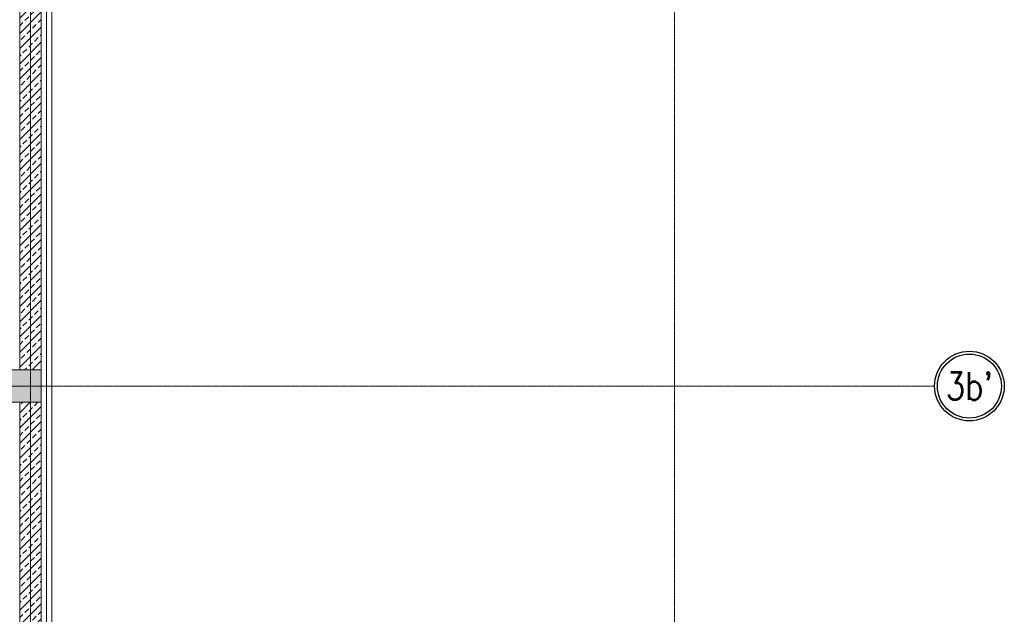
# Model space of a CAD drawing. Header units: centimetres. Extents: x 88729 to 133553, y -16225 to 14174.
# Tile 29 of 106: x 93848 to 94766, y -14793 to -14239. Entities that reach past the tile are written whole.
import ezdxf
from ezdxf.enums import TextEntityAlignment as Align

# ---------------------------------------------------------------- set-up
doc = ezdxf.new("R2010")
doc.units = ezdxf.units.CM
doc.linetypes.add('ACAD_ISO04W100', pattern=[30.5, 24, -3, 0.5, -3])
doc.linetypes.add('CENTER2', pattern=[1.125, 0.75, -0.125, 0.125, -0.125])
for name, color, linetype in [('A-OS', 252, 'CENTER2'), ('A-rdzenie zelbetowe', 252, 'Continuous'), ('A-SCIANY', 252, 'Continuous'), ('E_PODKLAD', 7, 'Continuous'), ('mat', 252, 'Continuous'), ('R-MET-IWE', 252, 'Continuous')]:
    doc.layers.add(name, color=color, linetype=linetype)
doc.layers.add('rz_zelbet', color=252, linetype='Continuous', lineweight=20)
doc.styles.add('ROMANS', font='ROMANS.SHX', dxfattribs={"width": 0.6})
doc.styles.get("Standard").update_dxf_attribs({"font": 'txt.shx'})
doc.linetypes.add('ZIGZAG', pattern='A,0.00254,-5.08,[131,ltypeshp.shx,S=5.08,R=0,X=-5.08,Y=0],-10.16,[131,ltypeshp.shx,S=5.08,R=180,X=5.08,Y=0],-5.08', length=20.32254)
pattern_1 = [(45, (-34168.379, 15472.824), (-7.0710678, 7.0710678), []), (45, (-34161.308, 15472.824), (-7.0710678, 7.0710678), [5, -2.5])]

# ---------------------------------------------------------------- blocks, each defined once
blk = doc.blocks.new('OSKA_D')
at = {"linetype": 'Continuous'}
for radius in [25, 23]:
    blk.add_circle((0, -25), radius, dxfattribs=at)
at = {"style": 'ROMANS', "width": 0.8, "flags": 4}
blk.add_attdef('OS', text='', height=20, dxfattribs=at).set_placement((0, -25), align=Align.MIDDLE_CENTER)
blk = doc.blocks.new('A$Ce817dbbb')
at = {"layer": 'rz_zelbet', "lineweight": 9, "ltscale": 0.1}
h = blk.add_hatch(dxfattribs=at)
h.set_pattern_fill('ANSI33', color=252, scale=40, style=0)
h.set_pattern_definition(pattern_1)
h.paths.add_polyline_path([(2286.6, -24524.38), (2466.6, -24524.38), (2466.6, -24554.38), (2286.6, -24554.38)])
h.paths.add_polyline_path([(2286.6, -25030.77), (2466.6, -25030.77), (2466.6, -25060.77), (2286.6, -25060.77)])
h.paths.add_polyline_path([(2286.6, -25533.27), (2469.1, -25533.27), (2469.1, -25558.27), (2286.6, -25558.27)])
h = blk.add_hatch(dxfattribs=at)
h.set_pattern_fill('ANSI33', color=252, scale=40, style=0)
h.set_pattern_definition(pattern_1)
h.paths.add_polyline_path([(2456.6, -24554.38), (2446.6, -24554.38), (2446.6, -25030.77), (2456.6, -25030.77)])
h.paths.add_polyline_path([(2466.6, -24554.38), (2456.6, -24554.38), (2456.6, -25030.77), (2466.6, -25030.77)])
h = blk.add_hatch(dxfattribs=at)
h.set_pattern_fill('ANSI33', color=252, scale=40, style=0)
h.set_pattern_definition(pattern_1)
h.paths.add_polyline_path([(2456.6, -25060.77), (2446.6, -25060.77), (2446.6, -25302.27), (2456.6, -25302.27)])
h.paths.add_polyline_path([(2466.6, -25060.77), (2456.6, -25060.77), (2456.6, -25302.27), (2466.6, -25302.27)])
h.paths.add_polyline_path([(2456.6, -25302.27), (2446.6, -25302.27), (2446.6, -25533.27), (2456.6, -25533.27)])
h.paths.add_polyline_path([(2466.6, -25314.77), (2466.6, -25302.27), (2456.6, -25302.27), (2456.6, -25533.27), (2466.6, -25533.27)])
at = {"layer": 'A-OS', "color": 252, "lineweight": 9, "ltscale": 2}
for p, q in [((2456.6, -22825.03), (2456.6, -26625.91)), ((3056.6, -22825.03), (3056.6, -26625.91)), ((-153.4, -25045.77), (3298.95, -25045.77))]:
    blk.add_line(p, q, dxfattribs=at)
at = {"layer": 'A-rdzenie zelbetowe', "color": 252, "lineweight": 9, "ltscale": 0.1}
for points in [[(2466.6, -24051.27), (2466.6, -25533.27), (2446.6, -25533.27), (2446.6, -25060.77), (2466.6, -25060.77), (2466.6, -25030.77), (2446.6, -25030.77), (2446.6, -24554.38), (2466.6, -24554.38), (2466.6, -24524.38), (2446.6, -24524.38), (2446.6, -24051.27), (2466.6, -24051.27)], [(2286.6, -25030.77), (2466.6, -25030.77), (2466.6, -25060.77), (2286.6, -25060.77)]]:
    blk.add_lwpolyline(points, close=True, dxfattribs=at)
at = {"layer": 'A-SCIANY', "color": 252, "lineweight": 9, "ltscale": 3}
for p, q in [((2476.6, -25279.77), (2476.6, -24304.77)), ((2446.6, -25030.77), (2446.6, -24554.38)), ((2446.6, -25533.27), (2446.6, -25060.77))]:
    blk.add_line(p, q, dxfattribs=at)
at = {"layer": 'mat', "color": 252, "lineweight": 9}
blk.add_line((2466.6, -25289.77), (2466.6, -24294.77), dxfattribs=at)
at = {"layer": 'mat', "color": 252, "linetype": 'ZIGZAG', "lineweight": 9, "ltscale": 0.02}
blk.add_line((2471.7, -24299.77), (2471.7, -25284.77), dxfattribs=at)
at = {"layer": 'A-OS', "color": 252, "linetype": 'ACAD_ISO04W100', "lineweight": 9, "ltscale": 5, "xscale": 1.297612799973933, "yscale": 1.297612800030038, "zscale": 1.2976128, "rotation": 359.8402543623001}
blk.add_blockref('OSKA_D', (3331.48, -25013.33), dxfattribs=at).add_auto_attribs({'OS': "3b'"})
at = {"layer": 'R-MET-IWE', "color": 252, "lineweight": 9, "width": 0.75}
for tag, rotation, p in [('0-', 90, (-1139.05, -4143.61)), ('0-', 90, (-1113.05, -4143.61)), ('0-', 90, (-1087.05, -4143.61)), ('2-', 90, (-796.05, -4143.61)), ('2-', 90, (-505.05, -4143.61)), ('0-', 90, (-480.05, -4143.61)), ('0-', 90, (-456.05, -4143.61)), ('2-', 90, (-166.05, -4143.61)), ('2-', 90, (-625.66, -4833.61)), ('2-', 90, (-599.66, -4833.61)), ('2-', 90, (-573.66, -4833.61)), ('0-', 180, (-2169.64, -4848.47)), ('0-', 180, (-2169.64, -4873.47)), ('0-', 180, (-2169.64, -4899.47)), ('-2', 90, (-1661.47, -4961.65)), ('-2', 90, (-1636.47, -4961.65)), ('0-', 270, (-1489.78, -4968.06)), ('0-', 270, (-1464.78, -4968.06)), ('0-', 270, (-1439.78, -4968.06)), ('0-', 270, (-1364.78, -4968.06)), ('0-', 270, (-1339.78, -4968.06)), ('0-', 270, (-1314.78, -4968.06)), ('0-', 270, (328.22, -4968.06)), ('0-', 270, (354.22, -4968.06)), ('0-', 270, (1256.22, -4968.06)), ('0-', 270, (1282.22, -4968.06)), ('0-', 90, (-513.05, -5496.61)), ('0-', 90, (-487.05, -5496.61)), ('K.S.-', 90, (-487.05, -5766.11)), ('0-', 90, (-513.05, -5766.11)), ('1-', 90, (-539.05, -6114.61)), ('0-', 90, (-513.05, -6114.61)), ('0-', 90, (-487.05, -6114.61)), ('0-', 90, (301.95, -6545.61)), ('0-', 90, (327.95, -6545.61)), ('0-', 90, (353.95, -6545.61)), ('0-', 90, (416.11, -6545.61)), ('0-', 90, (1255.95, -6545.61)), ('0-', 90, (1281.95, -6545.61)), ('1-', 90, (2382.95, -6845.61)), ('1-', 90, (2408.95, -6845.61)), ('1-', 90, (2434.95, -6845.61)), ('1-', 90, (2827.95, -6845.61)), ('1-', 90, (2853.95, -6845.61)), ('1-', 90, (2879.95, -6845.61)), ('<-2', 90, (-910.64, -10482.41)), ('2->', 90, (-718.15, -10854.38)), ('2->', 90, (-692.15, -10854.38)), ('2->', 90, (-744.15, -10870.8)), ('-0', 90, (-186.09, -12450.12)), ('1-', 90, (2264.47, -12866.38)), ('1-', 90, (2290.47, -12866.38)), ('1-', 90, (2316.47, -12866.38)), ('1-', 90, (2709.47, -12866.38)), ('1-', 90, (2735.47, -12866.38)), ('1-', 90, (2761.47, -12866.38)), ('<-KL', 90, (-700.01, -16780.91)), ('-0', 90, (-179.94, -18957.53)), ('0->', 90, (-1257.53, -23179.05)), ('0->', 90, (-1231.53, -23179.05)), ('0->', 90, (-1205.53, -23179.05)), ('0->', 90, (-600.53, -23179.05)), ('0->', 90, (-574.53, -23179.05)), ('0->', 90, (-1692.53, -24074.05)), ('0->', 90, (-1666.53, -24074.05)), ('0->', 90, (-1640.53, -24074.05)), ('0->', 90, (-1486.53, -24074.05)), ('0->', 90, (-1460.53, -24074.05)), ('0->', 90, (-1434.53, -24074.05)), ('<-0', 90, (-499.82, -24383.56)), ('<-0', 90, (-298.11, -24383.56)), ('<-0', 180, (-587.12, -25088.86)), ('<-0', 270, (-496.63, -25202.68)), ('<-0', 180, (-1353.25, -25419.36)), ('<-0', 180, (-1187.25, -25444.1)), ('<-0', 90, (-179.61, -25454.22)), ('<-0', 90, (-69.59, -26375.36)), ('<-0', 90, (-43.59, -26375.36))]:
    blk.add_attdef(tag, text='', height=17, rotation=rotation, dxfattribs=at).set_placement(p, align=Align.MIDDLE)
for tag, p in [('2-', (1424.81, -4179.2)), ('2-', (1424.81, -4205.2)), ('K.S.-', (-76.89, -4264.2)), ('KL-', (-613.13, -4292.18)), ('1-', (-613.13, -4312.18)), ('1-', (-613.13, -4332.18)), ('K.S.-', (1414.13, -4333.66)), ('0-', (-70.19, -4341.2)), ('0-', (469.81, -4341.2)), ('1-', (-613.13, -4352.18)), ('0-', (-70.19, -4367.2)), ('1-', (469.81, -4367.2)), ('0-', (1099.81, -4368.2)), ('0-', (1424.81, -4361.2)), ('1-', (-70.19, -4393.2)), ('1-', (469.81, -4393.2)), ('1-', (1099.81, -4394.2)), ('2-', (1424.81, -4387.2)), ('2-', (1424.81, -4413.2)), ('2-', (-70.19, -4419.2)), ('2-', (1099.81, -4420.2)), ('K.S.-', (-76.89, -4445.2)), ('2-', (469.81, -4444.2)), ('2-', (1099.81, -4446.2)), ('2-', (469.81, -4470.2)), ('2-', (-825.19, -4496.2)), ('2-', (-825.19, -4522.2)), ('2-', (-70.19, -4574.2)), ('2-', (-70.19, -4600.2)), ('K.S.-', (1089.13, -4600.66)), ('2-', (1099.81, -4653.2)), ('2-', (-70.19, -4669.2)), ('2-', (1099.81, -4679.2)), ('1-', (-70.19, -4695.2)), ('-1', (1806.78, -4690.78)), ('2-', (1099.81, -4705.2)), ('-1', (1806.78, -4716.3)), ('K.S.-', (-73.2, -4721.2)), ('-1', (1806.78, -4743.07)), ('FR-', (-70.19, -4747.2)), ('0-', (-1066.19, -6382.7)), ('0-', (-1066.19, -6408.7)), ('2-', (1729.81, -6586.2)), ('2-', (1729.81, -6612.2)), ('2-', (1729.81, -6638.2)), ('2-', (1729.81, -6664.2)), ('K.S.-', (469.81, -6788.2)), ('1-', (-962.19, -6915.2)), ('1-', (-460.19, -6923.2)), ('1-', (469.81, -6923.2)), ('2-', (1729.81, -6923.2)), ('1-', (-460.19, -6949.2)), ('1-', (469.81, -6949.2)), ('2-', (1729.81, -6949.2)), ('K.S.-', (2901.81, -6960.2)), ('2-', (1729.81, -6975.2)), ('2-', (1729.81, -7001.2)), ('2-', (-460.19, -7026.2)), ('0-', (469.81, -7026.2)), ('2-', (-460.19, -7052.2)), ('0-', (469.81, -7052.2)), ('2-', (-460.19, -7078.2)), ('2-', (469.81, -7078.2)), ('1-', (2901.81, -7088.2)), ('2-', (469.81, -7104.2)), ('1-', (2901.81, -7114.2)), ('0-', (1729.81, -7131.2)), ('2-', (-460.19, -7141.2)), ('0-', (1729.81, -7157.2)), ('2-', (-460.19, -7167.2)), ('2-', (469.81, -7181.2)), ('2-', (1729.81, -7183.2)), ('0-', (-460.19, -7193.2)), ('2-', (469.81, -7207.2)), ('2-', (1729.81, -7209.2)), ('K.S.-', (-470.87, -7217.66)), ('2-', (469.81, -7233.2)), ('2-', (1729.81, -7235.2)), ('1-', (-460.19, -7245.2)), ('2-', (469.81, -7259.2)), ('2-', (1729.81, -7261.2)), ('2-', (1729.81, -7287.2)), ('2-', (-460.19, -7297.2)), ('2->', (-943.67, -10542.97)), ('-1', (1688.29, -10711.55)), ('-1', (1688.29, -10737.55)), ('-1', (1688.29, -10763.55)), ('<-2', (1685.55, -12605.39)), ('2->', (1611.33, -12636.47)), ('2->', (1611.33, -12658.97)), ('2->', (1590.77, -12684.97)), ('K.S.-', (2783.33, -12980.97)), ('2->', (-578.67, -13046.97)), ('2->', (-578.67, -13072.97)), ('<-2', (-476.88, -13105.94)), ('1-', (2783.33, -13108.97)), ('1-', (2783.33, -13134.97)), ('<-1', (-610.79, -16857.83)), ('<-1', (-610.79, -16877.83)), ('<-1', (1688.29, -17218.96)), ('<-1', (1688.29, -17244.96)), ('<-1', (1688.29, -17270.96)), ('<-1', (-478.91, -18553.43)), ('<-0', (-2287.98, -23879.57)), ('<-0', (-2287.98, -23905.57)), ('<-0', (-2287.98, -23931.57)), ('<-0', (-343.08, -24738.18)), ('<-0', (-478.91, -25059.68))]:
    blk.add_attdef(tag, text='', height=17, dxfattribs=at).set_placement(p, align=Align.MIDDLE)

msp = doc.modelspace()

# ---------------------------------------------------------------- block references
at = {"layer": 'E_PODKLAD'}
msp.add_blockref('A$Ce817dbbb', (91401.87, 10465.39), dxfattribs=at)

doc.saveas('drawing.dxf')
